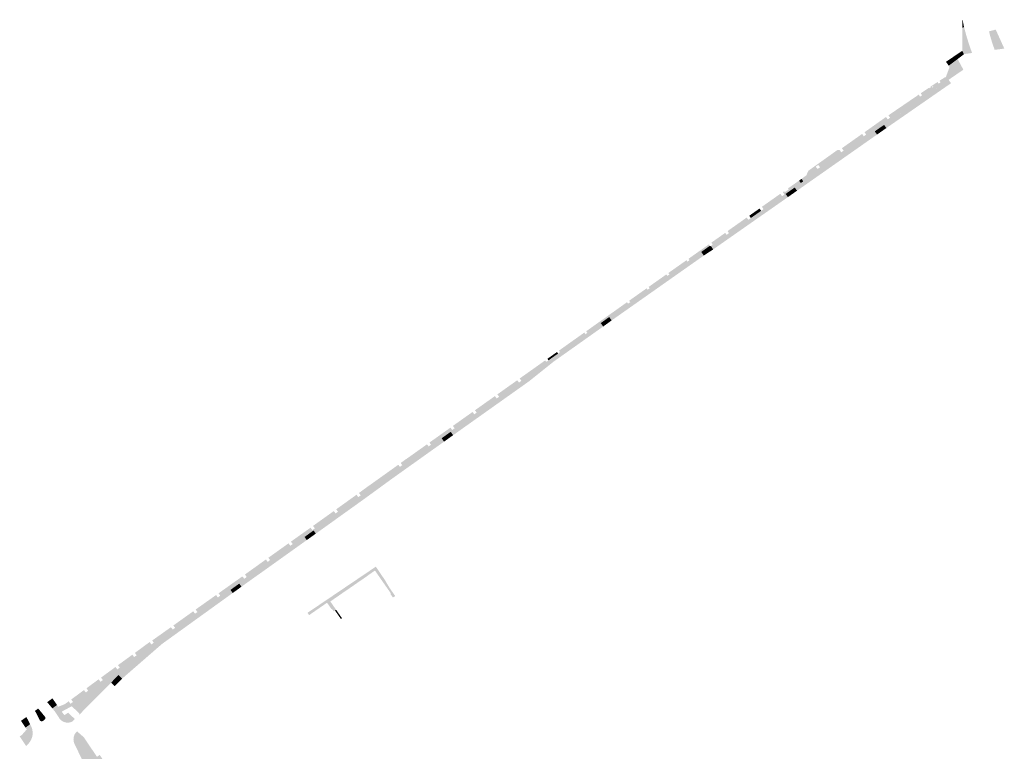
# Model space of a CAD drawing. Header units: inches. Extents: x 83219 to 84793, y 445831 to 447244.
# Tile 14 of 17: x 83686 to 84128, y 446915 to 447244. Entities that reach past the tile are written whole.
import ezdxf

# ---------------------------------------------------------------- set-up
doc = ezdxf.new("R2010")
doc.units = ezdxf.units.IN
doc.header["$MEASUREMENT"] = 0

msp = doc.modelspace()

# ---------------------------------------------------------------- hatches: boundary and pattern name
for points in [[(84109.15, 447234.48), (84109.18, 447240.15), (84109.94, 447240.34), (84110.07, 447239.82), (84110.2, 447239.3), (84110.34, 447238.78), (84110.48, 447238.26), (84110.62, 447237.74), (84110.76, 447237.22), (84110.83, 447236.97), (84110.9, 447236.71), (84110.98, 447236.46), (84111.05, 447236.2), (84111.12, 447235.95), (84111.2, 447235.7), (84110.49, 447235.5), (84109.15, 447234.48), (84109.15, 447234.48)], [(84109.18, 447240.15), (84109.2, 447243.71), (84109.28, 447243.72), (84109.37, 447243.14), (84109.46, 447242.55), (84109.57, 447241.97), (84109.69, 447241.42), (84109.81, 447240.88), (84109.94, 447240.34), (84109.18, 447240.15), (84109.18, 447240.15)], [(84109.13, 447229.76), (84109.15, 447234.48), (84110.49, 447235.5), (84111.2, 447235.7), (84111.49, 447234.73), (84111.79, 447233.77), (84112.1, 447232.8), (84112.55, 447231.46), (84113.01, 447230.12), (84113.5, 447228.78), (84110, 447228.3), (84109.82, 447228.17), (84109.7, 447228.43), (84109.59, 447228.7), (84109.47, 447228.96), (84109.36, 447229.22), (84109.24, 447229.49), (84109.13, 447229.76), (84109.13, 447229.76)], [(84124.11, 447239.29), (84127.98, 447230.76), (84123.68, 447230.17), (84123.28, 447231.23), (84122.9, 447232.3), (84122.54, 447233.37), (84122.02, 447235.05), (84121.55, 447236.75), (84121.13, 447238.46), (84124.11, 447239.29), (84124.11, 447239.29)], [(84101.76, 447224.82), (84106.12, 447227.74), (84106.18, 447227.62), (84107.01, 447226.06), (84103.03, 447223.08), (84101.77, 447224.8), (84101.76, 447224.82), (84101.76, 447224.82)], [(84106.12, 447227.74), (84109.13, 447229.76), (84109.24, 447229.49), (84109.36, 447229.22), (84109.47, 447228.96), (84109.59, 447228.7), (84109.7, 447228.43), (84109.82, 447228.17), (84107.01, 447226.06), (84106.18, 447227.62), (84106.12, 447227.74), (84106.12, 447227.74)], [(84107.01, 447226.06), (84109.59, 447221.27), (84103.44, 447217.06), (84102.98, 447216.69), (84102.28, 447216.23), (84101.31, 447217.72), (84101.76, 447218.05), (84102.38, 447219.72), (84103.35, 447222.32), (84103.31, 447222.69), (84103.03, 447223.08), (84107.01, 447226.06), (84107.01, 447226.06)], [(84100.63, 447215.09), (84096.69, 447212.35), (84095.91, 447213.47), (84096.06, 447213.57), (84095.89, 447213.84), (84095.73, 447213.73), (84095.49, 447214.07), (84097.99, 447215.73), (84098.51, 447215.01), (84099.37, 447215.58), (84098.86, 447216.29), (84101.23, 447217.8), (84101.31, 447217.72), (84102.28, 447216.23), (84100.63, 447215.09)], [(84104.05, 447215.2), (84074.99, 447195.05), (84073.99, 447196.5), (84091.2, 447208.52), (84100.63, 447215.09), (84102.28, 447216.23), (84102.98, 447216.69), (84104.05, 447215.2)], [(84096.69, 447212.35), (84091.2, 447208.52), (84091.16, 447208.5), (84091.11, 447208.48), (84091.07, 447208.46), (84091.02, 447208.45), (84090.97, 447208.44), (84090.92, 447208.44), (84090.87, 447208.44), (84090.83, 447208.45), (84090.78, 447208.46), (84090.73, 447208.47), (84090.69, 447208.49), (84090.64, 447208.52), (84090.6, 447208.54), (84090.57, 447208.57), (84090.53, 447208.61), (84090.5, 447208.64), (84090.14, 447209.16), (84091.05, 447209.8), (84090.46, 447210.68), (84094.18, 447213.19), (84094.35, 447212.94), (84094.97, 447213.33), (84094.8, 447213.6), (84095.49, 447214.07), (84095.73, 447213.73), (84095.39, 447213.52), (84095.56, 447213.25), (84095.91, 447213.47), (84096.69, 447212.35)], [(84069.79, 447193.58), (84045.13, 447176.35), (84044.63, 447177.05), (84045.18, 447177.44), (84044.41, 447178.53), (84043.87, 447178.14), (84043.63, 447178.49), (84053, 447185.18), (84053.98, 447185.2), (84054.76, 447184.15), (84055.81, 447184.91), (84055.02, 447186), (84064.12, 447192.44), (84064.83, 447191.33), (84065.92, 447192.12), (84065.2, 447193.19), (84074.84, 447200.04), (84075.62, 447198.92), (84076.68, 447199.7), (84075.93, 447200.77), (84089.55, 447210.07), (84090.14, 447209.16), (84090.5, 447208.64), (84090.55, 447208.59), (84090.62, 447208.53), (84090.71, 447208.48), (84090.8, 447208.45), (84090.9, 447208.44), (84091, 447208.44), (84091.09, 447208.47), (84091.18, 447208.51), (84073.99, 447196.5), (84069.79, 447193.58)], [(84074.99, 447195.05), (84070.8, 447192.13), (84069.79, 447193.58), (84073.99, 447196.5), (84074.99, 447195.05)], [(84070.8, 447192.13), (84034.86, 447166.91), (84033.84, 447168.36), (84036.55, 447170.38), (84037.66, 447171.13), (84069.79, 447193.58), (84070.8, 447192.13)], [(84045.13, 447176.35), (84037.66, 447171.13), (84036.89, 447172.26), (84039.02, 447173.76), (84039.95, 447175.87), (84043.63, 447178.49), (84043.87, 447178.14), (84043.27, 447177.7), (84044.1, 447176.68), (84044.63, 447177.05), (84045.13, 447176.35)], [(84033.84, 447168.36), (84029.75, 447165.49), (84029.26, 447165.18), (84028.8, 447165.87), (84028.51, 447166.26), (84029.05, 447166.71), (84029.37, 447166.25), (84031.12, 447167.44), (84030.77, 447167.93), (84035.79, 447171.45), (84036.55, 447170.38), (84033.84, 447168.36), (84033.84, 447168.36)], [(84036.89, 447172.26), (84037.66, 447171.13), (84036.55, 447170.38), (84035.79, 447171.45), (84036.89, 447172.26), (84036.89, 447172.26)], [(84030.77, 447164.04), (83997.21, 447140.56), (83996.16, 447142.1), (83997.03, 447142.71), (84003.23, 447147.1), (84004.31, 447147.87), (84012.99, 447153.85), (84014.12, 447154.66), (84018.73, 447157.88), (84019.83, 447158.67), (84028.15, 447164.46), (84029.26, 447165.18), (84029.75, 447165.49), (84030.77, 447164.04)], [(84028.15, 447164.46), (84019.83, 447158.67), (84019.09, 447159.7), (84027.38, 447165.55), (84028.15, 447164.46), (84028.15, 447164.46)], [(84034.86, 447166.91), (84030.77, 447164.04), (84029.75, 447165.49), (84033.84, 447168.36), (84034.86, 447166.91)], [(84018.73, 447157.88), (84014.12, 447154.66), (84013.39, 447155.68), (84018.01, 447158.91), (84018.73, 447157.88), (84018.73, 447157.88)], [(84012.99, 447153.85), (84004.31, 447147.87), (84003.67, 447148.79), (84012.25, 447154.86), (84012.99, 447153.85), (84012.99, 447153.85)], [(84003.23, 447147.1), (83997.03, 447142.71), (83996.38, 447143.6), (84002.59, 447147.97), (84003.23, 447147.1), (84003.23, 447147.1)], [(83991.83, 447139.42), (83986.57, 447135.71), (83986.11, 447136.34), (83995.27, 447142.81), (83995.74, 447142.19), (83991.83, 447139.42), (83991.83, 447139.42)], [(83997.21, 447140.56), (83993.01, 447137.81), (83991.83, 447139.42), (83995.74, 447142.19), (83995.93, 447141.94), (83996.16, 447142.1), (83997.21, 447140.56)], [(83993.01, 447137.81), (83951.58, 447108.65), (83950.49, 447110.19), (83958.97, 447116.18), (83959.93, 447116.84), (83967.73, 447122.46), (83968.66, 447123.1), (83976.61, 447128.68), (83977.57, 447129.3), (83985.62, 447135.07), (83986.57, 447135.71), (83991.83, 447139.42), (83993.01, 447137.81)], [(83985.62, 447135.07), (83977.57, 447129.3), (83977.07, 447129.96), (83985.19, 447135.69), (83985.62, 447135.07), (83985.62, 447135.07)], [(83976.61, 447128.68), (83968.66, 447123.1), (83968.22, 447123.72), (83976.16, 447129.32), (83976.61, 447128.68), (83976.61, 447128.68)], [(83967.73, 447122.46), (83959.93, 447116.84), (83959.44, 447117.51), (83967.29, 447123.06), (83967.73, 447122.46), (83967.73, 447122.46)], [(83950.49, 447110.19), (83946.71, 447107.46), (83940.68, 447103.05), (83940.14, 447103.79), (83943.53, 447106.2), (83950.45, 447111.12), (83951.82, 447112.09), (83958.5, 447116.84), (83958.97, 447116.18), (83950.49, 447110.19), (83950.49, 447110.19)], [(83947.77, 447105.91), (83925.59, 447090.2), (83924.5, 447091.68), (83927.56, 447093.8), (83928.4, 447094.44), (83939.82, 447102.47), (83940.68, 447103.05), (83946.71, 447107.46), (83947.77, 447105.91)], [(83951.58, 447108.65), (83947.77, 447105.91), (83946.71, 447107.46), (83950.49, 447110.19), (83951.58, 447108.65)], [(83939.82, 447102.47), (83928.4, 447094.44), (83927.9, 447095.09), (83932.86, 447098.62), (83936.76, 447101.39), (83939.32, 447103.21), (83939.82, 447102.47), (83939.82, 447102.47)], [(83927.56, 447093.8), (83924.5, 447091.68), (83923.21, 447090.69), (83922.73, 447091.41), (83927.06, 447094.49), (83927.56, 447093.8), (83927.56, 447093.8)], [(83925.59, 447090.2), (83914.44, 447081.29), (83913.37, 447082.83), (83914.23, 447083.46), (83913.32, 447084.74), (83917.29, 447087.55), (83921.41, 447090.48), (83921.72, 447090.7), (83922.2, 447090.04), (83923.21, 447090.69), (83924.5, 447091.68), (83925.59, 447090.2)], [(83914.23, 447083.46), (83913.37, 447082.83), (83879.3, 447058.64), (83875.24, 447055.76), (83857.82, 447043.35), (83857.54, 447043.66), (83856.85, 447044.65), (83859.13, 447046.32), (83859.3, 447046.39), (83859.56, 447046.57), (83868.64, 447053.02), (83869.39, 447052.07), (83870.42, 447052.88), (83869.74, 447053.8), (83879.21, 447060.53), (83879.95, 447059.46), (83881.05, 447060.22), (83880.3, 447061.3), (83889.09, 447067.54), (83889.91, 447066.5), (83890.98, 447067.28), (83890.19, 447068.32), (83899.16, 447074.68), (83899.92, 447073.63), (83901.04, 447074.38), (83900.24, 447075.45), (83909.2, 447081.81), (83909.98, 447080.77), (83911.02, 447081.52), (83910.29, 447082.59), (83913.32, 447084.74), (83914.23, 447083.46), (83914.23, 447083.46)], [(83914.44, 447081.29), (83880.38, 447057.12), (83879.3, 447058.64), (83913.37, 447082.83), (83914.44, 447081.29)], [(83880.38, 447057.12), (83876.31, 447054.22), (83875.24, 447055.76), (83879.3, 447058.64), (83880.38, 447057.12)], [(83876.31, 447054.22), (83853.06, 447037.67), (83851.95, 447039.22), (83857.82, 447043.35), (83875.24, 447055.76), (83876.31, 447054.22)], [(83855.78, 447043.85), (83856.48, 447042.88), (83857.54, 447043.66), (83857.82, 447043.35), (83851.95, 447039.22), (83851.1, 447038.61), (83850.29, 447039.68), (83850.17, 447039.85), (83855.6, 447043.73), (83855.78, 447043.85), (83855.78, 447043.85)], [(83853.06, 447037.67), (83840.62, 447028.6), (83839.6, 447030), (83842.76, 447032.27), (83841.67, 447033.8), (83842.55, 447034.42), (83850.17, 447039.85), (83850.29, 447039.68), (83851.1, 447038.61), (83851.95, 447039.22), (83853.06, 447037.67)], [(83813.66, 447011.42), (83784.3, 446990.46), (83780.36, 446987.63), (83739.01, 446957.61), (83737.69, 446956.47), (83737.09, 446957.47), (83738.21, 446958.26), (83737.43, 446959.34), (83744.04, 446964.22), (83744.82, 446963.13), (83745.9, 446963.94), (83745.2, 446964.92), (83753.62, 446970.88), (83754.43, 446969.83), (83755.52, 446970.6), (83754.71, 446971.66), (83763.64, 446978.04), (83764.42, 446976.96), (83765.52, 446977.71), (83764.72, 446978.83), (83773.91, 446985.34), (83774.69, 446984.24), (83775.78, 446985.04), (83775, 446986.13), (83775.5, 446986.46), (83785.72, 446993.72), (83786.54, 446992.65), (83787.65, 446993.43), (83786.87, 446994.55), (83796.3, 447001.32), (83797.09, 447000.2), (83798.13, 447001.03), (83797.41, 447002.08), (83806.44, 447008.53), (83807.23, 447007.46), (83808.32, 447008.23), (83807.53, 447009.32), (83816.34, 447015.58), (83817.14, 447014.47), (83818.25, 447015.27), (83817.45, 447016.37), (83826.8, 447023.05), (83827.57, 447021.99), (83828.66, 447022.76), (83827.9, 447023.85), (83836.99, 447030.38), (83837.78, 447029.31), (83838.88, 447030.1), (83838.09, 447031.18), (83841.67, 447033.8), (83842.76, 447032.27), (83839.6, 447030), (83817.68, 447014.32), (83813.66, 447011.42), (83813.66, 447011.42)], [(83840.62, 447028.6), (83818.7, 447012.9), (83817.68, 447014.32), (83839.6, 447030), (83840.62, 447028.6)], [(83818.7, 447012.9), (83814.65, 447010.01), (83813.66, 447011.42), (83817.68, 447014.32), (83818.7, 447012.9)], [(83814.65, 447010.01), (83785.31, 446989.08), (83784.3, 446990.46), (83813.66, 447011.42), (83814.65, 447010.01)], [(83837.77, 446991.11), (83835.24, 446989.34), (83832.99, 446987.77), (83832.13, 446987.24), (83828.03, 446984.37), (83825.22, 446982.45), (83824.31, 446983.65), (83828.59, 446986.54), (83828.74, 446986.64), (83834.32, 446990.41), (83839.94, 446994.21), (83845.66, 446998.07), (83847.71, 446995.05), (83849.77, 446992.01), (83851.79, 446988.59), (83854.37, 446984.88), (83853.35, 446984.22), (83852.18, 446985.86), (83852.44, 446986.04), (83848.18, 446992.13), (83848.09, 446992.25), (83845.27, 446996.33), (83842.73, 446994.56), (83841.82, 446993.9), (83838.63, 446991.67), (83837.77, 446991.11), (83837.77, 446991.11)], [(83749.58, 446963.34), (83731.73, 446947.82), (83730.12, 446949.43), (83732.06, 446951.34), (83737.69, 446956.47), (83739.01, 446957.61), (83780.36, 446987.63), (83781.36, 446986.24), (83749.58, 446963.34)], [(83785.31, 446989.08), (83781.36, 446986.24), (83780.36, 446987.63), (83784.3, 446990.46), (83785.31, 446989.08)], [(83825.77, 446978.98), (83823.74, 446981.88), (83817.37, 446977.46), (83816.53, 446976.88), (83815.68, 446976.29), (83814.97, 446977.34), (83817.54, 446979.08), (83823.12, 446982.85), (83824.31, 446983.65), (83825.22, 446982.45), (83825.29, 446982.35), (83827.29, 446979.47), (83827.8, 446978.74), (83827.3, 446978.41), (83826.72, 446978), (83825.95, 446979.12), (83825.77, 446978.98), (83825.77, 446978.98)], [(83828.21, 446978.16), (83830.46, 446974.94), (83829.95, 446974.59), (83828.98, 446975.99), (83827.3, 446978.41), (83827.8, 446978.74), (83828.21, 446978.16), (83828.21, 446978.16)], [(83737.69, 446956.47), (83732.06, 446951.34), (83730.65, 446952.72), (83729.83, 446953.83), (83736.31, 446958.55), (83737.09, 446957.47), (83737.69, 446956.47), (83737.69, 446956.47)], [(83729.71, 446949.02), (83728.43, 446947.72), (83726.75, 446946.02), (83724.29, 446943.52), (83721.16, 446946.62), (83709.55, 446934.95), (83709.09, 446935.4), (83707.32, 446937.33), (83707.7, 446937.62), (83708.5, 446936.5), (83709.6, 446937.32), (83708.8, 446938.4), (83714.57, 446942.66), (83715.37, 446941.57), (83716.46, 446942.37), (83715.67, 446943.46), (83721.15, 446947.48), (83721.96, 446946.37), (83723.04, 446947.17), (83722.22, 446948.26), (83728.72, 446953.01), (83729.53, 446951.92), (83730.65, 446952.72), (83732.06, 446951.34), (83730.12, 446949.43), (83729.71, 446949.02), (83729.71, 446949.02)], [(83731.73, 446947.82), (83728.35, 446944.4), (83726.75, 446946.02), (83728.43, 446947.72), (83729.71, 446949.02), (83730.12, 446949.43), (83731.73, 446947.82)], [(83724.29, 446943.52), (83712.41, 446931.53), (83712.43, 446931.56), (83712.46, 446931.6), (83712.48, 446931.63), (83712.5, 446931.67), (83712.51, 446931.71), (83712.52, 446931.75), (83712.53, 446931.8), (83712.53, 446931.84), (83712.53, 446931.88), (83712.52, 446931.92), (83712.52, 446931.96), (83712.51, 446932), (83712.49, 446932.04), (83712.47, 446932.08), (83712.45, 446932.12), (83712.42, 446932.15), (83712.4, 446932.19), (83712.37, 446932.22), (83709.55, 446934.95), (83721.16, 446946.62), (83724.29, 446943.52), (83724.29, 446943.52)], [(83698.02, 446937.23), (83700.4, 446938.93), (83700.66, 446938.55), (83702.45, 446935.95), (83700.34, 446934.44), (83698.02, 446937.23), (83698.02, 446937.23)], [(83692.55, 446933.32), (83694.01, 446934.37), (83696.32, 446931.55), (83694.24, 446930.07), (83692.55, 446933.32), (83692.55, 446933.32)], [(83704.55, 446932.97), (83705.79, 446931.39), (83707.47, 446932.49), (83710.46, 446929.61), (83709.37, 446928.59), (83709.2, 446928.5), (83709.03, 446928.41), (83708.85, 446928.34), (83708.67, 446928.27), (83708.48, 446928.21), (83708.3, 446928.16), (83707.92, 446928.08), (83707.55, 446928.04), (83707.17, 446928.02), (83706.79, 446928.04), (83706.41, 446928.09), (83706.03, 446928.18), (83705.67, 446928.29), (83705.31, 446928.44), (83704.97, 446928.62), (83704.65, 446928.82), (83704.34, 446929.05), (83704.05, 446929.31), (83703.79, 446929.59), (83703.55, 446929.9), (83703.34, 446930.22), (83701.36, 446933.21), (83700.34, 446934.44), (83702.45, 446935.95), (83703.04, 446935.09), (83704.55, 446932.97), (83704.55, 446932.97)], [(83707.32, 446937.33), (83709.09, 446935.4), (83704.55, 446932.97), (83703.04, 446935.09), (83703.3, 446935.27), (83705.94, 446936.34), (83707.32, 446937.33), (83707.32, 446937.33)], [(83686.26, 446928.83), (83688.67, 446930.55), (83688.75, 446930.42), (83690.39, 446927.31), (83688.3, 446925.81), (83686.53, 446928.43), (83686.26, 446928.83), (83686.26, 446928.83)], [(83696.32, 446931.55), (83697, 446930.73), (83697.05, 446930.67), (83697.09, 446930.6), (83697.13, 446930.53), (83697.17, 446930.46), (83697.2, 446930.39), (83697.22, 446930.31), (83697.23, 446930.23), (83697.24, 446930.15), (83697.24, 446930.07), (83697.24, 446929.99), (83697.23, 446929.91), (83697.21, 446929.84), (83697.18, 446929.76), (83697.15, 446929.69), (83697.11, 446929.62), (83697.07, 446929.55), (83697.02, 446929.49), (83696.96, 446929.43), (83696.9, 446929.38), (83696.84, 446929.33), (83696.06, 446928.74), (83695.98, 446928.7), (83695.9, 446928.68), (83695.82, 446928.65), (83695.73, 446928.64), (83695.64, 446928.63), (83695.56, 446928.64), (83695.47, 446928.64), (83695.39, 446928.66), (83695.3, 446928.68), (83695.22, 446928.71), (83695.14, 446928.75), (83695.07, 446928.79), (83695, 446928.84), (83694.93, 446928.89), (83694.87, 446928.95), (83694.81, 446929.02), (83694.76, 446929.08), (83694.71, 446929.16), (83694.24, 446930.07), (83696.32, 446931.55), (83696.32, 446931.55)], [(83690.63, 446926.86), (83690.92, 446926.23), (83691.16, 446925.59), (83691.33, 446924.92), (83691.45, 446924.24), (83691.5, 446923.6), (83691.5, 446922.96), (83691.44, 446922.31), (83691.33, 446921.68), (83691.06, 446920.92), (83690.72, 446920.2), (83690.31, 446919.5), (83689.8, 446918.79), (83689.22, 446918.13), (83688.58, 446917.53), (83685.68, 446921.82), (83686.7, 446922.54), (83688.61, 446924.72), (83688.9, 446924.93), (83688.3, 446925.81), (83690.39, 446927.31), (83690.63, 446926.86), (83690.63, 446926.86)], [(83731.1, 446896.65), (83729.12, 446895.28), (83738.66, 446881.11), (83736.41, 446879.59), (83735.13, 446878.73), (83730.9, 446885.03), (83731.81, 446885.64), (83731.17, 446886.63), (83730.25, 446886.01), (83723.18, 446896.54), (83724.46, 446897.4), (83723.79, 446898.41), (83722.5, 446897.55), (83715.76, 446907.59), (83717.17, 446908.54), (83716.02, 446910.29), (83714.66, 446909.42), (83714.53, 446909.67), (83714.41, 446909.92), (83714.29, 446910.18), (83714.18, 446910.43), (83714.06, 446910.69), (83713.96, 446910.95), (83710.43, 446918.17), (83710.25, 446918.55), (83710.1, 446918.94), (83709.99, 446919.35), (83709.91, 446919.76), (83709.86, 446920.18), (83709.85, 446920.6), (83709.88, 446921.02), (83709.94, 446921.44), (83710.03, 446921.84), (83710.16, 446922.24), (83710.33, 446922.63), (83710.52, 446923), (83710.75, 446923.36), (83711, 446923.69), (83711.43, 446924.12), (83714.51, 446921.44), (83720.39, 446912.68), (83721.63, 446913.52), (83724.74, 446908.86), (83731.74, 446898.33), (83730.53, 446897.51), (83731.1, 446896.65)]]:
    msp.add_hatch(color=256).paths.add_polyline_path(points, flags=0)

doc.saveas('drawing.dxf')
